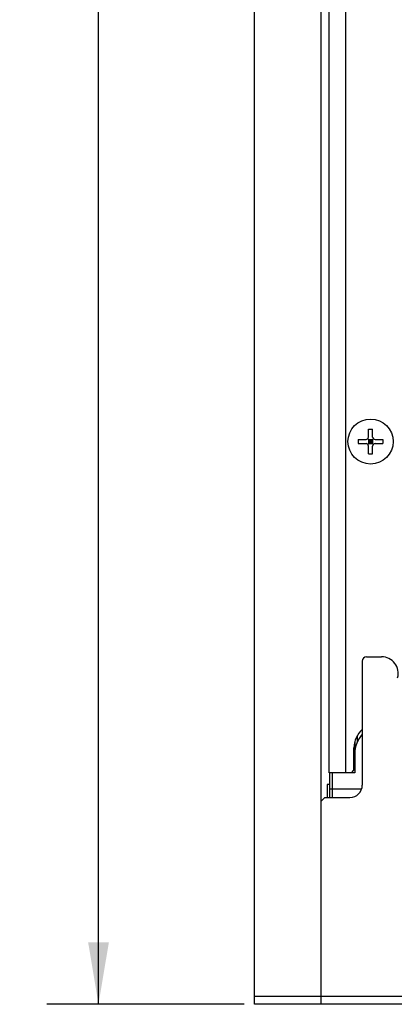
# Model space of a CAD drawing. Header units: millimetres. Extents: x 0 to 594, y 0 to 420.
# Tile 13 of 56: x 174 to 192, y 65 to 112. Entities that reach past the tile are written whole.
import ezdxf
from ezdxf.enums import TextEntityAlignment as Align

# ---------------------------------------------------------------- set-up
doc = ezdxf.new("R2010")
doc.units = ezdxf.units.MM
doc.header["$LTSCALE"] = 32.67
doc.layers.get('0').update_dxf_attribs({"linetype": 'CONTINUOUS'})
doc.layers.add('00_COMPONENTS', color=7, linetype='CONTINUOUS')
doc.layers.add('51__DRAFT_DIMS', color=7, linetype='CONTINUOUS')
doc.styles.get("Standard").update_dxf_attribs({"font": 'simfang.ttf'})
doc.dimstyles.new('DIMSTYLE_5', dxfattribs={"dimtxt": 3, "dimasz": 3, "dimexe": 2.5, "dimexo": 0.5, "dimgap": 0.75, "dimtad": 1, "dimdec": 1, "dimlfac": 2.5, "dimdsep": 46, "dimtxsty": 'Standard', "dimblk": '_FILLED', "dimblk1": '_FILLED', "dimblk2": '_FILLED', "dimcen": 0.09, "dimclrt": 3, "dimazin": 2, "dimtp": 0.8, "dimtm": 0.8, "dimtfac": 1, "dimtdec": 1, "dimtofl": 0, "dimtmove": 0, "dimatfit": 3, "dimldrblk": '_FILLED', "dimfxl": 0, "dimtolj": 1, "dimarcsym": 0})

# ---------------------------------------------------------------- blocks, each defined once
blk = doc.blocks.new('_FILLED')
at = {"color": 0, "linetype": 'ByBlock'}
blk.add_solid([(0, 0), (-1, 0.167), (-1, -0.167)], dxfattribs=at)
blk = doc.blocks.new('*D7')
at = {"layer": '51__DRAFT_DIMS', "color": 4}
for p, q in [((187.939, 294.971), (175.205, 294.971)), ((177.705, 294.971), (177.705, 179.76)), ((177.705, 64.548), (177.705, 179.76)), ((184.739, 64.548), (175.205, 64.548))]:
    blk.add_line(p, q, dxfattribs=at)
at = {"layer": '51__DRAFT_DIMS', "color": 4, "xscale": 3, "yscale": 3, "zscale": 3}
for p, rotation in [((177.705, 294.971), 90), ((177.705, 64.548), 270)]:
    blk.add_blockref('_FILLED', p, dxfattribs=dict(at, rotation=rotation))
at = {"layer": '51__DRAFT_DIMS', "color": 3}
blk.add_text('576.1', height=3, rotation=90, dxfattribs=at).set_placement((176.955, 179.76), align=Align.CENTER)

msp = doc.modelspace()

# ---------------------------------------------------------------- linework, layer by layer
at = {"layer": '00_COMPONENTS', "color": 7}
for p, q in [((185.2388, 64.5484), (185.2388, 294.9708)), ((188.4388, 294.9708), (188.4388, 64.5484)), ((188.8388, 75.7476), (188.8388, 283.7716)), ((189.6388, 75.7476), (189.6388, 283.7716)), ((190.7036, 91.8947), (190.9739, 91.6244)), ((190.7036, 91.6244), (190.9739, 91.8947)), ((190.7388, 92.3596), (190.9388, 92.3596)), ((190.7388, 91.9796), (190.7388, 92.3596)), ((190.9388, 91.9796), (190.9388, 92.3596)), ((190.2388, 91.8596), (190.6188, 91.8596)), ((190.2388, 91.8596), (190.2388, 91.6596)), ((190.2388, 91.6596), (190.6188, 91.6596)), ((190.7388, 91.8596), (190.9388, 91.8596)), ((190.7388, 91.8596), (190.7388, 91.6596)), ((190.7388, 91.7596), (190.9388, 91.7596)), ((190.7388, 91.6596), (190.9388, 91.6596)), ((190.7388, 91.1596), (190.7388, 91.5396)), ((190.8388, 91.8596), (190.8388, 91.6596)), ((190.9388, 91.8596), (190.9388, 91.6596)), ((190.9388, 91.1596), (190.9388, 91.5396)), ((191.0588, 91.8596), (191.4388, 91.8596)), ((191.0588, 91.6596), (191.4388, 91.6596)), ((191.4388, 91.8596), (191.4388, 91.6596)), ((190.7388, 91.1596), (190.9388, 91.1596)), ((190.4388, 81.1484), (190.4388, 75.1484)), ((190.6388, 81.3484), (191.3727, 81.3484)), ((190.0788, 77.2547), (190.0788, 75.7484)), ((190.1988, 77.5462), (190.1988, 77.2355)), ((190.0388, 75.8676), (190.0388, 76.9476)), ((189.9188, 75.7476), (188.8388, 75.7476)), ((188.8788, 74.5484), (188.8788, 75.7476)), ((188.9988, 74.5484), (188.9988, 75.7476)), ((190.0788, 75.7484), (189.6388, 75.7484)), ((189.9188, 75.7476), (190.0388, 75.8676)), ((190.4045, 74.9484), (188.8788, 74.9484)), ((188.6388, 74.5484), (188.4388, 74.3484)), ((188.6388, 74.5484), (189.8388, 74.5484)), ((185.2388, 64.9484), (196.2643, 64.9484)), ((223.0388, 64.5484), (185.2388, 64.5484))]:
    msp.add_line(p, q, dxfattribs=at)
at = {"layer": '00_COMPONENTS', "color": 4}
for p, q in [((188.8788, 75.1756), (188.7399, 75.1756)), ((188.7399, 75.1756), (188.7399, 74.5484)), ((188.7399, 75.162), (188.7534, 75.1756))]:
    msp.add_line(p, q, dxfattribs=at)
at = {"layer": '00_COMPONENTS', "color": 7}
msp.add_circle((190.8388, 91.7596), 1.09, dxfattribs=at)
for centre, radius, start, end in [((190.6188, 91.9796), 0.12, 270, 360), ((191.0588, 91.9796), 0.12, 180, 270), ((190.6188, 91.5396), 0.12, 0, 90), ((191.0588, 91.5396), 0.12, 90, 180), ((190.6388, 81.1484), 0.2, 90, 180), ((191.3727, 80.5484), 0.8, 344.74248, 90), ((191.2388, 76.9476), 1.2, 131.81156, 180), ((191.4788, 76.6684), 1.4, 137.97997, 180), ((189.8388, 75.1484), 0.6, 270, 360)]:
    msp.add_arc(centre, radius, start, end, dxfattribs=at)

# ---------------------------------------------------------------- dimensions: what is measured, and where the dimension line sits
at = {"layer": '51__DRAFT_DIMS', "color": 4}
dim = msp.add_linear_dim(base=(177.705, 64.5484), p1=(188.4388, 294.9708), p2=(185.2388, 64.5484), angle=270, dimstyle='DIMSTYLE_5', dxfattribs=at)
dim.commit()
dim.dimension.update_dxf_attribs({"geometry": '*D7', "text_midpoint": (177.705, 179.6248), "dimtype": 160})

doc.saveas('drawing.dxf')
